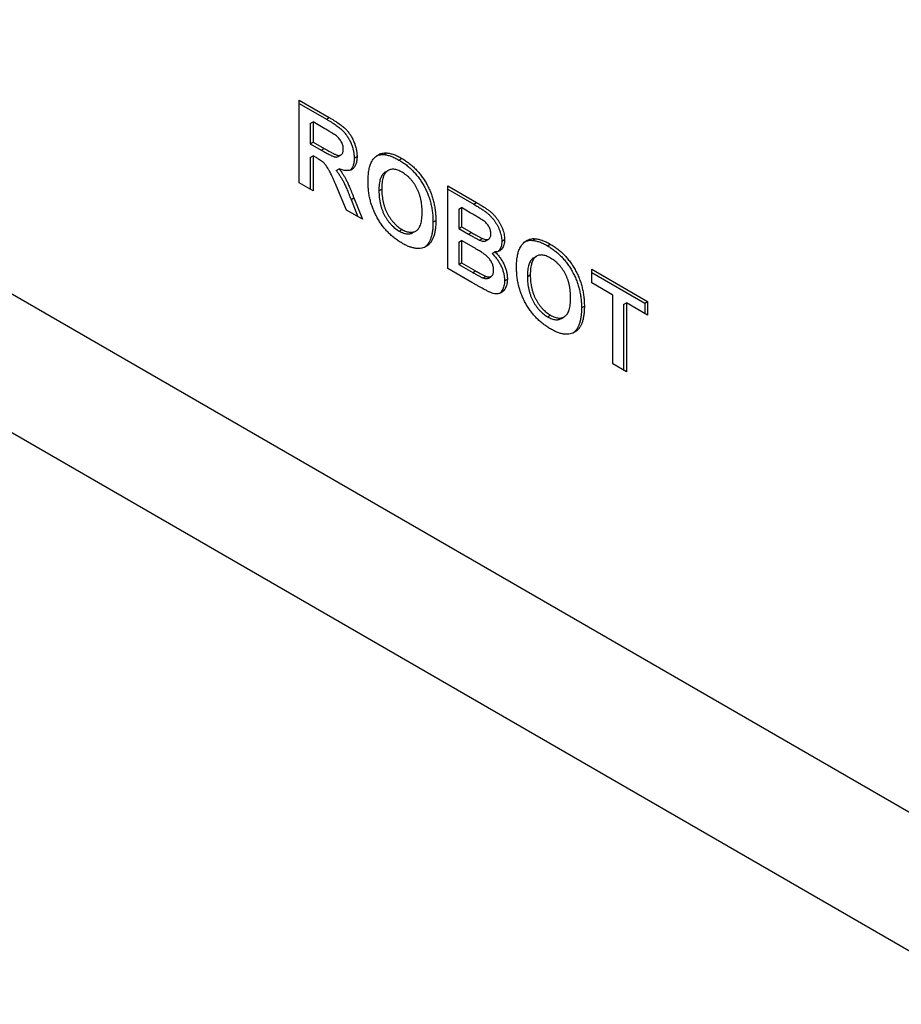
# Model space of a CAD drawing. Header units: millimetres. Extents: x 0 to 3364, y 0 to 2376.
# Tile 21 of 59: x 1646 to 1667, y 514 to 538. Entities that reach past the tile are written whole.
import ezdxf

# ---------------------------------------------------------------- set-up
doc = ezdxf.new("R2010")
doc.units = ezdxf.units.MM
doc.header["$LTSCALE"] = 0.2
doc.layers.add('01_Object Line', color=4, linetype='Continuous')
doc.styles.add('Rainbow-4.0 Style', font='malgunsl.ttf')
doc.dimstyles.new('Rainbow-4.0 Style', dxfattribs={"dimtxt": 3.5, "dimasz": 2.5, "dimexe": 1, "dimexo": 1, "dimgap": 1, "dimtad": 1, "dimdsep": 46, "dimtxsty": 'Rainbow-4.0 Style', "dimcen": 0, "dimclrd": 251, "dimclre": 251, "dimclrt": 7, "dimazin": 3, "dimtp": 0.1, "dimtm": 0.1, "dimtfac": 0.61, "dimtmove": 0, "dimatfit": 3, "dimfxl": 1, "dimlwd": -1, "dimlwe": -1, "dimarcsym": 1})

# ---------------------------------------------------------------- blocks, each defined once
blk = doc.blocks.new('A$C811bb05c')
for p, q in [((435.642, 231.016), (311.409, 302.742)), ((433.171, 229.014), (311.564, 299.223)), ((335.057, 295.948), (335.057, 297.989)), ((335.057, 297.989), (335.799, 297.56)), ((335.057, 297.907), (335.728, 297.52)), ((335.326, 297.411), (335.397, 297.452)), ((335.397, 297.452), (335.397, 296.955)), ((335.686, 297.285), (335.397, 297.452)), ((335.728, 297.52), (335.799, 297.56)), ((335.326, 297.411), (335.326, 296.914)), ((335.326, 296.914), (335.397, 296.955)), ((335.397, 296.955), (335.671, 296.797)), ((335.326, 296.914), (335.6, 296.756)), ((335.6, 296.756), (335.671, 296.797)), ((335.326, 296.574), (335.397, 296.615)), ((335.326, 296.574), (335.326, 295.792)), ((335.397, 296.615), (335.397, 295.751)), ((335.473, 296.571), (335.397, 296.615)), ((336.019, 296.597), (336.089, 296.638)), ((336.414, 296.558), (336.485, 296.599)), ((337.15, 296.645), (337.22, 296.686)), ((337.522, 296.51), (337.593, 296.551)), ((335.971, 296.253), (336.041, 296.293)), ((337.181, 296.212), (337.252, 296.253)), ((335.397, 295.751), (335.057, 295.948)), ((336.223, 295.274), (335.972, 295.883)), ((337.026, 295.751), (337.097, 295.792)), ((338.728, 293.828), (338.728, 295.869)), ((338.728, 295.869), (339.441, 295.458)), ((338.728, 295.787), (339.37, 295.417)), ((336.336, 295.532), (336.407, 295.572)), ((336.336, 295.532), (336.507, 295.11)), ((336.407, 295.572), (336.621, 295.045)), ((336.621, 295.045), (336.223, 295.274)), ((338.998, 295.292), (339.068, 295.333)), ((338.998, 295.292), (338.998, 294.821)), ((339.284, 295.208), (339.068, 295.333)), ((339.068, 295.333), (339.068, 294.861)), ((339.37, 295.417), (339.441, 295.458)), ((338.363, 294.975), (338.434, 295.016)), ((337.526, 294.754), (337.597, 294.795)), ((337.866, 294.715), (337.937, 294.756)), ((338.998, 294.821), (339.068, 294.861)), ((338.998, 294.821), (339.244, 294.679)), ((339.068, 294.861), (339.315, 294.719)), ((338.998, 294.48), (339.068, 294.521)), ((339.371, 294.346), (339.068, 294.521)), ((339.068, 294.521), (339.068, 293.972)), ((339.244, 294.679), (339.315, 294.719)), ((339.516, 294.528), (339.587, 294.569)), ((339.671, 294.515), (339.742, 294.556)), ((340.063, 294.503), (340.134, 294.544)), ((340.821, 294.525), (340.892, 294.566)), ((338.998, 294.48), (338.998, 293.931)), ((341.194, 294.39), (341.264, 294.431)), ((339.824, 294.199), (339.894, 294.24)), ((340.853, 294.092), (340.924, 294.133)), ((339.327, 293.482), (338.728, 293.828)), ((338.998, 293.931), (339.068, 293.972)), ((338.998, 293.931), (339.345, 293.731)), ((339.068, 293.972), (339.415, 293.771)), ((342.287, 293.474), (342.287, 293.815)), ((342.287, 293.815), (343.669, 293.017)), ((339.345, 293.731), (339.415, 293.771)), ((339.602, 293.595), (339.673, 293.635)), ((339.732, 293.594), (339.802, 293.634)), ((340.131, 293.528), (340.202, 293.569)), ((340.698, 293.631), (340.768, 293.672)), ((342.287, 293.733), (343.598, 292.976)), ((342.808, 293.174), (342.287, 293.474)), ((342.808, 291.472), (342.808, 293.174)), ((342.035, 292.855), (342.105, 292.896)), ((343.077, 292.936), (343.148, 292.977)), ((343.077, 292.936), (343.077, 291.317)), ((343.148, 292.977), (343.148, 291.276)), ((343.669, 292.676), (343.148, 292.977)), ((343.598, 292.976), (343.669, 293.017)), ((343.598, 292.976), (343.598, 292.717)), ((343.669, 293.017), (343.669, 292.676)), ((341.198, 292.634), (341.269, 292.675)), ((341.538, 292.595), (341.609, 292.636)), ((343.148, 291.276), (342.808, 291.472))]:
    blk.add_line(p, q)
for points, knots in [([(335.728, 297.52), (335.751, 297.506), (335.794, 297.481), (335.857, 297.443), (335.915, 297.404), (335.968, 297.368), (336.017, 297.332), (336.06, 297.298), (336.099, 297.265), (336.134, 297.232), (336.166, 297.198), (336.195, 297.164), (336.223, 297.127), (336.249, 297.089), (336.274, 297.049), (336.297, 297.008), (336.319, 296.964), (336.338, 296.92), (336.356, 296.874), (336.372, 296.828), (336.385, 296.783), (336.395, 296.738), (336.404, 296.692), (336.41, 296.647), (336.414, 296.602), (336.414, 296.573), (336.414, 296.558)], [0, 0, 0, 0, 0.069826, 0.134568, 0.194655, 0.249727, 0.300289, 0.346032, 0.387438, 0.424316, 0.459073, 0.493245, 0.527114, 0.561039, 0.595222, 0.629875, 0.664986, 0.701286, 0.737968, 0.774262, 0.810851, 0.84727, 0.884509, 0.92231, 0.960504, 1, 1, 1, 1]), ([(335.799, 297.56), (335.821, 297.547), (335.865, 297.522), (335.928, 297.483), (335.986, 297.445), (336.039, 297.409), (336.087, 297.373), (336.131, 297.339), (336.17, 297.305), (336.205, 297.272), (336.237, 297.239), (336.266, 297.205), (336.294, 297.168), (336.32, 297.13), (336.345, 297.09), (336.368, 297.048), (336.389, 297.005), (336.409, 296.96), (336.427, 296.915), (336.442, 296.869), (336.455, 296.824), (336.466, 296.778), (336.475, 296.733), (336.481, 296.688), (336.484, 296.643), (336.485, 296.614), (336.485, 296.599)], [0, 0, 0, 0, 0.069826, 0.134568, 0.194655, 0.249727, 0.300289, 0.346032, 0.387438, 0.424316, 0.459073, 0.493245, 0.527114, 0.561039, 0.595222, 0.629875, 0.664986, 0.701286, 0.737968, 0.774262, 0.810851, 0.84727, 0.884509, 0.92231, 0.960504, 1, 1, 1, 1]), ([(335.956, 297.123), (335.951, 297.126), (335.94, 297.134), (335.92, 297.146), (335.895, 297.162), (335.864, 297.181), (335.828, 297.203), (335.785, 297.228), (335.737, 297.256), (335.704, 297.275), (335.686, 297.285)], [0, 0, 0, 0, 0.052659, 0.124813, 0.21921, 0.333205, 0.469464, 0.625352, 0.802199, 1, 1, 1, 1]), ([(336.145, 296.777), (336.144, 296.793), (336.143, 296.824), (336.134, 296.873), (336.118, 296.92), (336.096, 296.966), (336.068, 297.01), (336.036, 297.051), (335.998, 297.09), (335.97, 297.111), (335.956, 297.123)], [0, 0, 0, 0, 0.132872, 0.256356, 0.372788, 0.488671, 0.607002, 0.72889, 0.858318, 1, 1, 1, 1]), ([(335.6, 296.756), (335.621, 296.744), (335.661, 296.721), (335.719, 296.689), (335.77, 296.661), (335.814, 296.638), (335.853, 296.619), (335.885, 296.604), (335.911, 296.594), (335.937, 296.586), (335.964, 296.584), (335.992, 296.585), (336.009, 296.592), (336.018, 296.597), (336.019, 296.597)], [0, 0, 0, 0, 0.1061221, 0.2021805, 0.287584, 0.3629904, 0.4271938, 0.481468, 0.525327, 0.5595485, 0.6156944, 0.669595, 0.7218197, 0.7278277, 0.7278277, 0.7278277, 0.7278277]), ([(335.671, 296.797), (335.692, 296.785), (335.732, 296.762), (335.789, 296.73), (335.84, 296.702), (335.885, 296.679), (335.924, 296.66), (335.956, 296.645), (335.982, 296.635), (336.008, 296.627), (336.035, 296.624), (336.063, 296.626), (336.087, 296.636), (336.108, 296.651), (336.124, 296.673), (336.137, 296.701), (336.143, 296.737), (336.144, 296.763), (336.145, 296.777)], [0, 0, 0, 0, 0.106122, 0.20218, 0.287584, 0.36299, 0.427194, 0.481468, 0.525327, 0.559548, 0.615694, 0.669595, 0.72182, 0.77391, 0.827085, 0.881359, 0.938795, 1, 1, 1, 1]), ([(335.972, 295.883), (335.96, 295.908), (335.938, 295.956), (335.907, 296.025), (335.877, 296.086), (335.852, 296.141), (335.828, 296.188), (335.808, 296.229), (335.791, 296.262), (335.771, 296.297), (335.748, 296.334), (335.72, 296.374), (335.692, 296.409), (335.661, 296.441), (335.625, 296.472), (335.582, 296.503), (335.53, 296.538), (335.493, 296.559), (335.473, 296.571)], [0, 0, 0, 0, 0.09159, 0.174865, 0.249829, 0.31616, 0.3741, 0.42377, 0.464839, 0.498075, 0.554161, 0.607388, 0.658016, 0.706819, 0.760886, 0.827647, 0.9071, 1, 1, 1, 1]), ([(336.485, 296.599), (336.484, 296.581), (336.484, 296.545), (336.478, 296.495), (336.47, 296.449), (336.458, 296.407), (336.442, 296.371), (336.423, 296.338), (336.4, 296.31), (336.374, 296.287), (336.345, 296.269), (336.311, 296.256), (336.275, 296.249), (336.235, 296.247), (336.191, 296.25), (336.144, 296.259), (336.094, 296.273), (336.059, 296.287), (336.041, 296.293)], [0, 0, 0, 0, 0.066195, 0.129362, 0.190795, 0.250525, 0.308782, 0.366645, 0.423722, 0.481911, 0.540044, 0.599083, 0.659656, 0.721689, 0.786833, 0.854049, 0.925302, 1, 1, 1, 1]), ([(336.414, 296.558), (336.414, 296.54), (336.413, 296.504), (336.408, 296.454), (336.399, 296.408), (336.387, 296.366), (336.371, 296.33), (336.352, 296.298), (336.333, 296.275), (336.321, 296.263), (336.317, 296.259)], [0, 0, 0, 0, 0.0661945, 0.1293624, 0.1907948, 0.2505245, 0.3087825, 0.3666452, 0.4237216, 0.4516503, 0.4516503, 0.4516503, 0.4516503]), ([(336.836, 296.448), (336.846, 296.467), (336.867, 296.506), (336.905, 296.556), (336.948, 296.598), (336.996, 296.633), (337.047, 296.661), (337.103, 296.679), (337.16, 296.689), (337.2, 296.687), (337.22, 296.686)], [0, 0, 0, 0, 0.128922, 0.256327, 0.384645, 0.513589, 0.640961, 0.763921, 0.883101, 1, 1, 1, 1]), ([(336.976, 296.618), (336.977, 296.619), (336.995, 296.626), (337.032, 296.638), (337.089, 296.648), (337.13, 296.646), (337.15, 296.645)], [0.6355162, 0.6355162, 0.6355162, 0.6355162, 0.6409605, 0.7639209, 0.8831008, 1, 1, 1, 1]), ([(337.15, 296.645), (337.163, 296.644), (337.191, 296.641), (337.234, 296.632), (337.278, 296.62), (337.324, 296.605), (337.371, 296.586), (337.42, 296.565), (337.471, 296.539), (337.505, 296.52), (337.522, 296.51)], [0, 0, 0, 0, 0.115824, 0.23411, 0.354106, 0.476628, 0.602521, 0.731466, 0.863531, 1, 1, 1, 1]), ([(337.22, 296.686), (337.234, 296.684), (337.261, 296.682), (337.304, 296.673), (337.349, 296.661), (337.394, 296.646), (337.442, 296.627), (337.491, 296.605), (337.541, 296.58), (337.575, 296.561), (337.593, 296.551)], [0, 0, 0, 0, 0.115824, 0.23411, 0.354106, 0.476628, 0.602521, 0.731466, 0.863531, 1, 1, 1, 1]), ([(337.522, 296.51), (337.553, 296.491), (337.614, 296.454), (337.703, 296.39), (337.787, 296.32), (337.866, 296.244), (337.941, 296.162), (338.01, 296.073), (338.075, 295.979), (338.135, 295.88), (338.189, 295.776), (338.236, 295.668), (338.275, 295.559), (338.308, 295.446), (338.333, 295.332), (338.351, 295.214), (338.361, 295.094), (338.363, 295.015), (338.363, 294.975)], [0, 0, 0, 0, 0.06654, 0.13022, 0.191362, 0.250596, 0.30863, 0.366331, 0.424068, 0.482723, 0.541892, 0.601416, 0.661683, 0.723504, 0.787984, 0.855208, 0.925639, 1, 1, 1, 1]), ([(337.593, 296.551), (337.624, 296.532), (337.685, 296.495), (337.774, 296.431), (337.858, 296.361), (337.937, 296.284), (338.011, 296.203), (338.081, 296.114), (338.146, 296.02), (338.206, 295.92), (338.26, 295.816), (338.307, 295.709), (338.346, 295.6), (338.378, 295.487), (338.403, 295.372), (338.421, 295.255), (338.432, 295.135), (338.433, 295.056), (338.434, 295.016)], [0, 0, 0, 0, 0.06654, 0.13022, 0.191362, 0.250596, 0.30863, 0.366331, 0.424068, 0.482723, 0.541892, 0.601416, 0.661683, 0.723504, 0.787984, 0.855208, 0.925639, 1, 1, 1, 1]), ([(335.971, 296.253), (335.988, 296.229), (336.022, 296.184), (336.069, 296.114), (336.111, 296.045), (336.142, 295.987), (336.167, 295.938), (336.187, 295.896), (336.208, 295.849), (336.23, 295.796), (336.255, 295.738), (336.281, 295.674), (336.308, 295.604), (336.326, 295.556), (336.336, 295.532)], [0, 0, 0, 0, 0.10712, 0.209649, 0.307658, 0.402219, 0.451672, 0.508779, 0.572757, 0.64366, 0.721852, 0.807549, 0.900259, 1, 1, 1, 1]), ([(336.041, 296.293), (336.059, 296.27), (336.093, 296.225), (336.139, 296.155), (336.181, 296.086), (336.213, 296.028), (336.238, 295.979), (336.257, 295.937), (336.279, 295.89), (336.301, 295.837), (336.326, 295.778), (336.351, 295.715), (336.379, 295.645), (336.397, 295.597), (336.407, 295.572)], [0, 0, 0, 0, 0.10712, 0.209649, 0.307658, 0.402219, 0.451672, 0.508779, 0.572757, 0.64366, 0.721852, 0.807549, 0.900259, 1, 1, 1, 1]), ([(336.757, 295.975), (336.757, 296), (336.757, 296.049), (336.761, 296.119), (336.767, 296.186), (336.776, 296.247), (336.787, 296.304), (336.8, 296.357), (336.817, 296.404), (336.829, 296.434), (336.836, 296.448)], [0, 0, 0, 0, 0.142626, 0.280099, 0.411798, 0.538154, 0.660002, 0.777042, 0.890637, 1, 1, 1, 1]), ([(337.181, 296.212), (337.175, 296.209), (337.158, 296.197), (337.13, 296.174), (337.102, 296.137), (337.079, 296.093), (337.059, 296.04), (337.045, 295.979), (337.033, 295.911), (337.027, 295.834), (337.026, 295.779), (337.026, 295.751)], [0.4246257, 0.4246257, 0.4246257, 0.4246257, 0.4531208, 0.5108201, 0.5703192, 0.6320702, 0.697128, 0.7660117, 0.8390411, 0.9168978, 1, 1, 1, 1]), ([(337.597, 296.208), (337.579, 296.218), (337.543, 296.238), (337.491, 296.26), (337.441, 296.275), (337.394, 296.283), (337.35, 296.283), (337.308, 296.277), (337.269, 296.263), (337.234, 296.243), (337.201, 296.215), (337.173, 296.178), (337.149, 296.134), (337.13, 296.081), (337.115, 296.02), (337.104, 295.952), (337.098, 295.875), (337.097, 295.82), (337.097, 295.792)], [0, 0, 0, 0, 0.061375, 0.120058, 0.176955, 0.232008, 0.287027, 0.341454, 0.39662, 0.453121, 0.51082, 0.570319, 0.63207, 0.697128, 0.766012, 0.839041, 0.916898, 1, 1, 1, 1]), ([(337.598, 294.454), (337.566, 294.473), (337.505, 294.511), (337.416, 294.575), (337.331, 294.645), (337.252, 294.722), (337.177, 294.803), (337.107, 294.891), (337.043, 294.985), (336.983, 295.084), (336.93, 295.187), (336.884, 295.293), (336.844, 295.401), (336.812, 295.512), (336.787, 295.625), (336.77, 295.74), (336.759, 295.858), (336.757, 295.935), (336.757, 295.975)], [0, 0, 0, 0, 0.067555, 0.132224, 0.19408, 0.253925, 0.312527, 0.370537, 0.428356, 0.487097, 0.546163, 0.605433, 0.665483, 0.72697, 0.790718, 0.857154, 0.926601, 1, 1, 1, 1]), ([(338.094, 295.222), (338.094, 295.25), (338.093, 295.306), (338.086, 295.39), (338.076, 295.47), (338.061, 295.547), (338.042, 295.622), (338.019, 295.693), (337.991, 295.761), (337.959, 295.826), (337.923, 295.887), (337.885, 295.945), (337.844, 295.999), (337.8, 296.049), (337.753, 296.095), (337.704, 296.137), (337.651, 296.175), (337.615, 296.197), (337.597, 296.208)], [0, 0, 0, 0, 0.083271, 0.161262, 0.234331, 0.303298, 0.367916, 0.429919, 0.488937, 0.54647, 0.602793, 0.657465, 0.71205, 0.766554, 0.822225, 0.879123, 0.938206, 1, 1, 1, 1]), ([(337.026, 295.751), (337.026, 295.722), (337.027, 295.667), (337.034, 295.584), (337.045, 295.504), (337.06, 295.426), (337.08, 295.351), (337.104, 295.278), (337.133, 295.208), (337.166, 295.141), (337.203, 295.078), (337.242, 295.019), (337.283, 294.963), (337.328, 294.913), (337.374, 294.867), (337.423, 294.824), (337.474, 294.786), (337.509, 294.765), (337.526, 294.754)], [0, 0, 0, 0, 0.082097, 0.158979, 0.231779, 0.300627, 0.365962, 0.428378, 0.4891, 0.54829, 0.606037, 0.662131, 0.717441, 0.772225, 0.827163, 0.882835, 0.94047, 1, 1, 1, 1]), ([(337.097, 295.792), (337.097, 295.763), (337.098, 295.708), (337.105, 295.625), (337.115, 295.545), (337.131, 295.467), (337.151, 295.391), (337.175, 295.319), (337.203, 295.249), (337.237, 295.182), (337.273, 295.119), (337.313, 295.06), (337.354, 295.004), (337.399, 294.954), (337.445, 294.907), (337.493, 294.865), (337.544, 294.827), (337.579, 294.806), (337.597, 294.795)], [0, 0, 0, 0, 0.082097, 0.158979, 0.231779, 0.300627, 0.365962, 0.428378, 0.4891, 0.54829, 0.606037, 0.662131, 0.717441, 0.772225, 0.827163, 0.882835, 0.94047, 1, 1, 1, 1]), ([(339.37, 295.417), (339.387, 295.407), (339.42, 295.388), (339.468, 295.359), (339.513, 295.332), (339.554, 295.307), (339.591, 295.281), (339.626, 295.258), (339.657, 295.236), (339.693, 295.209), (339.736, 295.174), (339.784, 295.127), (339.83, 295.078), (339.872, 295.023), (339.911, 294.966), (339.948, 294.905), (339.98, 294.84), (340.009, 294.773), (340.033, 294.705), (340.05, 294.636), (340.061, 294.568), (340.062, 294.525), (340.063, 294.503)], [0, 0, 0, 0, 0.054831, 0.105884, 0.153553, 0.197457, 0.237653, 0.274456, 0.307946, 0.337788, 0.393117, 0.446926, 0.500064, 0.552657, 0.605522, 0.658748, 0.713023, 0.769236, 0.826057, 0.882736, 0.940135, 1, 1, 1, 1]), ([(339.441, 295.458), (339.458, 295.448), (339.491, 295.429), (339.539, 295.4), (339.583, 295.373), (339.624, 295.347), (339.662, 295.322), (339.696, 295.299), (339.727, 295.277), (339.764, 295.249), (339.807, 295.215), (339.855, 295.168), (339.9, 295.118), (339.943, 295.064), (339.982, 295.007), (340.019, 294.946), (340.051, 294.881), (340.08, 294.814), (340.104, 294.745), (340.121, 294.677), (340.132, 294.609), (340.133, 294.566), (340.134, 294.544)], [0, 0, 0, 0, 0.054831, 0.105884, 0.153553, 0.197457, 0.237653, 0.274456, 0.307946, 0.337788, 0.393117, 0.446926, 0.500064, 0.552657, 0.605522, 0.658748, 0.713023, 0.769236, 0.826057, 0.882736, 0.940135, 1, 1, 1, 1]), ([(337.597, 294.795), (337.615, 294.785), (337.65, 294.766), (337.701, 294.745), (337.749, 294.731), (337.796, 294.724), (337.839, 294.724), (337.88, 294.731), (337.919, 294.745), (337.955, 294.766), (337.988, 294.795), (338.016, 294.832), (338.041, 294.877), (338.06, 294.93), (338.076, 294.991), (338.086, 295.061), (338.093, 295.138), (338.094, 295.193), (338.094, 295.222)], [0, 0, 0, 0, 0.059322, 0.116755, 0.172136, 0.226881, 0.280766, 0.335336, 0.390928, 0.447913, 0.506402, 0.566704, 0.629258, 0.695109, 0.764382, 0.838031, 0.916611, 1, 1, 1, 1]), ([(338.434, 295.016), (338.433, 294.976), (338.432, 294.899), (338.421, 294.793), (338.404, 294.696), (338.378, 294.612), (338.347, 294.536), (338.307, 294.473), (338.261, 294.42), (338.207, 294.379), (338.148, 294.347), (338.084, 294.328), (338.014, 294.32), (337.94, 294.324), (337.861, 294.339), (337.778, 294.366), (337.689, 294.404), (337.629, 294.437), (337.598, 294.454)], [0, 0, 0, 0, 0.074278, 0.144606, 0.211667, 0.275783, 0.337863, 0.39825, 0.45762, 0.516768, 0.57539, 0.6331, 0.690914, 0.749047, 0.808298, 0.869542, 0.933334, 1, 1, 1, 1]), ([(339.605, 295.016), (339.599, 295.02), (339.585, 295.029), (339.562, 295.044), (339.532, 295.062), (339.495, 295.085), (339.451, 295.111), (339.401, 295.14), (339.345, 295.173), (339.305, 295.196), (339.284, 295.208)], [0, 0, 0, 0, 0.054243, 0.12824, 0.222081, 0.336875, 0.472602, 0.628175, 0.803608, 1, 1, 1, 1]), ([(339.794, 294.682), (339.793, 294.697), (339.792, 294.727), (339.783, 294.774), (339.768, 294.819), (339.747, 294.864), (339.72, 294.906), (339.687, 294.946), (339.648, 294.983), (339.62, 295.005), (339.605, 295.016)], [0, 0, 0, 0, 0.13053, 0.250586, 0.366014, 0.479792, 0.596199, 0.718553, 0.852079, 1, 1, 1, 1]), ([(337.526, 294.754), (337.544, 294.745), (337.579, 294.726), (337.63, 294.704), (337.679, 294.69), (337.725, 294.683), (337.768, 294.683), (337.81, 294.69), (337.842, 294.702), (337.86, 294.712), (337.866, 294.715)], [0, 0, 0, 0, 0.0593221, 0.1167554, 0.1721358, 0.2268813, 0.2807663, 0.3353362, 0.3909275, 0.4199531, 0.4199531, 0.4199531, 0.4199531]), ([(338.363, 294.975), (338.363, 294.935), (338.361, 294.859), (338.35, 294.752), (338.333, 294.656), (338.308, 294.571), (338.276, 294.496), (338.236, 294.432), (338.196, 294.385), (338.167, 294.361), (338.155, 294.352)], [0, 0, 0, 0, 0.0742782, 0.1446057, 0.2116665, 0.275783, 0.3378631, 0.3982502, 0.45762, 0.4962073, 0.4962073, 0.4962073, 0.4962073]), ([(339.244, 294.679), (339.261, 294.668), (339.294, 294.649), (339.341, 294.623), (339.383, 294.599), (339.42, 294.578), (339.451, 294.561), (339.478, 294.548), (339.499, 294.536), (339.511, 294.531), (339.516, 294.528)], [0, 0, 0, 0, 0.19106, 0.363929, 0.517302, 0.652498, 0.76824, 0.864499, 0.941282, 1, 1, 1, 1]), ([(339.315, 294.719), (339.332, 294.709), (339.365, 294.69), (339.412, 294.664), (339.454, 294.64), (339.491, 294.619), (339.522, 294.602), (339.548, 294.588), (339.569, 294.577), (339.582, 294.572), (339.587, 294.569)], [0, 0, 0, 0, 0.19106, 0.363929, 0.517302, 0.652498, 0.76824, 0.864499, 0.941282, 1, 1, 1, 1]), ([(339.516, 294.528), (339.531, 294.522), (339.561, 294.51), (339.602, 294.501), (339.638, 294.502), (339.66, 294.509), (339.67, 294.515), (339.671, 294.515)], [0, 0, 0, 0, 0.1452599, 0.2791806, 0.4031465, 0.5224446, 0.5360456, 0.5360456, 0.5360456, 0.5360456]), ([(339.587, 294.569), (339.602, 294.563), (339.632, 294.551), (339.673, 294.542), (339.709, 294.543), (339.739, 294.553), (339.763, 294.572), (339.781, 294.599), (339.792, 294.637), (339.793, 294.666), (339.794, 294.682)], [0, 0, 0, 0, 0.14526, 0.279181, 0.403147, 0.522445, 0.638838, 0.753413, 0.872034, 1, 1, 1, 1]), ([(340.134, 294.544), (340.133, 294.521), (340.132, 294.475), (340.119, 294.415), (340.099, 294.361), (340.07, 294.317), (340.036, 294.281), (339.994, 294.255), (339.947, 294.24), (339.912, 294.24), (339.894, 294.24)], [0, 0, 0, 0, 0.127883, 0.252157, 0.376787, 0.502926, 0.628342, 0.751132, 0.874457, 1, 1, 1, 1]), ([(340.507, 294.328), (340.518, 294.348), (340.538, 294.386), (340.576, 294.436), (340.619, 294.478), (340.667, 294.514), (340.719, 294.542), (340.774, 294.559), (340.831, 294.569), (340.872, 294.567), (340.892, 294.566)], [0, 0, 0, 0, 0.128922, 0.256327, 0.384645, 0.513589, 0.640961, 0.763921, 0.883101, 1, 1, 1, 1]), ([(340.647, 294.498), (340.648, 294.499), (340.666, 294.507), (340.703, 294.518), (340.76, 294.528), (340.801, 294.526), (340.821, 294.525)], [0.6355162, 0.6355162, 0.6355162, 0.6355162, 0.6409605, 0.7639209, 0.8831008, 1, 1, 1, 1]), ([(340.821, 294.525), (340.835, 294.524), (340.862, 294.521), (340.905, 294.513), (340.95, 294.5), (340.995, 294.486), (341.043, 294.466), (341.092, 294.445), (341.142, 294.419), (341.176, 294.4), (341.194, 294.39)], [0, 0, 0, 0, 0.115824, 0.23411, 0.354106, 0.476628, 0.602521, 0.731466, 0.863531, 1, 1, 1, 1]), ([(340.892, 294.566), (340.905, 294.565), (340.933, 294.562), (340.976, 294.553), (341.02, 294.541), (341.066, 294.526), (341.113, 294.507), (341.162, 294.486), (341.213, 294.46), (341.247, 294.441), (341.264, 294.431)], [0, 0, 0, 0, 0.115824, 0.23411, 0.354106, 0.476628, 0.602521, 0.731466, 0.863531, 1, 1, 1, 1]), ([(339.862, 293.783), (339.861, 293.798), (339.86, 293.827), (339.852, 293.874), (339.84, 293.919), (339.822, 293.964), (339.799, 294.007), (339.772, 294.049), (339.74, 294.089), (339.709, 294.121), (339.68, 294.146), (339.653, 294.168), (339.619, 294.192), (339.581, 294.219), (339.536, 294.247), (339.486, 294.279), (339.431, 294.312), (339.392, 294.335), (339.371, 294.346)], [0, 0, 0, 0, 0.06201, 0.120696, 0.176255, 0.231267, 0.286442, 0.342925, 0.401446, 0.463858, 0.500356, 0.545451, 0.598688, 0.661396, 0.732508, 0.81263, 0.901781, 1, 1, 1, 1]), ([(340.063, 294.503), (340.062, 294.48), (340.061, 294.435), (340.048, 294.374), (340.028, 294.321), (340.002, 294.279), (339.982, 294.257), (339.972, 294.249)], [0, 0, 0, 0, 0.1278831, 0.2521572, 0.3767874, 0.5029258, 0.5992393, 0.5992393, 0.5992393, 0.5992393]), ([(340.428, 293.855), (340.428, 293.88), (340.429, 293.929), (340.433, 294), (340.439, 294.066), (340.448, 294.127), (340.458, 294.184), (340.472, 294.237), (340.488, 294.285), (340.501, 294.314), (340.507, 294.328)], [0, 0, 0, 0, 0.142626, 0.280099, 0.411798, 0.538154, 0.660002, 0.777042, 0.890637, 1, 1, 1, 1]), ([(341.194, 294.39), (341.225, 294.371), (341.286, 294.335), (341.374, 294.271), (341.458, 294.201), (341.537, 294.124), (341.612, 294.042), (341.682, 293.954), (341.747, 293.859), (341.806, 293.76), (341.86, 293.656), (341.907, 293.549), (341.947, 293.439), (341.979, 293.327), (342.004, 293.212), (342.022, 293.094), (342.033, 292.974), (342.034, 292.896), (342.035, 292.855)], [0, 0, 0, 0, 0.06654, 0.13022, 0.191362, 0.250596, 0.30863, 0.366331, 0.424068, 0.482723, 0.541892, 0.601416, 0.661683, 0.723504, 0.787984, 0.855208, 0.925639, 1, 1, 1, 1]), ([(341.264, 294.431), (341.295, 294.412), (341.356, 294.375), (341.445, 294.311), (341.529, 294.241), (341.608, 294.165), (341.683, 294.083), (341.752, 293.995), (341.817, 293.9), (341.877, 293.801), (341.931, 293.697), (341.978, 293.589), (342.017, 293.48), (342.05, 293.368), (342.075, 293.253), (342.093, 293.135), (342.103, 293.015), (342.105, 292.936), (342.105, 292.896)], [0, 0, 0, 0, 0.06654, 0.13022, 0.191362, 0.250596, 0.30863, 0.366331, 0.424068, 0.482723, 0.541892, 0.601416, 0.661683, 0.723504, 0.787984, 0.855208, 0.925639, 1, 1, 1, 1]), ([(339.824, 294.199), (339.836, 294.187), (339.859, 294.164), (339.893, 294.127), (339.925, 294.089), (339.955, 294.05), (339.982, 294.01), (340.007, 293.968), (340.031, 293.926), (340.052, 293.882), (340.07, 293.838), (340.086, 293.794), (340.1, 293.749), (340.112, 293.705), (340.12, 293.661), (340.127, 293.616), (340.13, 293.572), (340.131, 293.543), (340.131, 293.528)], [0, 0, 0, 0, 0.067041, 0.132557, 0.19578, 0.258217, 0.318868, 0.379478, 0.440087, 0.500739, 0.561785, 0.621919, 0.682673, 0.743576, 0.805446, 0.868975, 0.933677, 1, 1, 1, 1]), ([(339.894, 294.24), (339.906, 294.228), (339.93, 294.205), (339.964, 294.168), (339.996, 294.13), (340.025, 294.091), (340.053, 294.051), (340.078, 294.009), (340.102, 293.967), (340.122, 293.923), (340.141, 293.879), (340.157, 293.834), (340.171, 293.79), (340.182, 293.746), (340.191, 293.701), (340.197, 293.657), (340.201, 293.613), (340.201, 293.584), (340.202, 293.569)], [0, 0, 0, 0, 0.067041, 0.132557, 0.19578, 0.258217, 0.318868, 0.379478, 0.440087, 0.500739, 0.561785, 0.621919, 0.682673, 0.743576, 0.805446, 0.868975, 0.933677, 1, 1, 1, 1]), ([(340.853, 294.092), (340.847, 294.089), (340.829, 294.078), (340.802, 294.054), (340.774, 294.017), (340.75, 293.973), (340.731, 293.921), (340.716, 293.86), (340.705, 293.791), (340.699, 293.715), (340.698, 293.66), (340.698, 293.631)], [0.4246257, 0.4246257, 0.4246257, 0.4246257, 0.4531208, 0.5108201, 0.5703192, 0.6320702, 0.697128, 0.7660117, 0.8390411, 0.9168978, 1, 1, 1, 1]), ([(341.269, 294.088), (341.25, 294.098), (341.214, 294.118), (341.162, 294.14), (341.112, 294.155), (341.065, 294.163), (341.021, 294.164), (340.98, 294.157), (340.941, 294.144), (340.905, 294.123), (340.873, 294.095), (340.845, 294.058), (340.821, 294.014), (340.801, 293.962), (340.787, 293.9), (340.776, 293.832), (340.769, 293.755), (340.769, 293.7), (340.768, 293.672)], [0, 0, 0, 0, 0.061375, 0.120058, 0.176955, 0.232008, 0.287027, 0.341454, 0.39662, 0.453121, 0.51082, 0.570319, 0.63207, 0.697128, 0.766012, 0.839041, 0.916898, 1, 1, 1, 1]), ([(341.765, 293.102), (341.765, 293.131), (341.764, 293.186), (341.758, 293.27), (341.747, 293.35), (341.733, 293.428), (341.713, 293.502), (341.69, 293.573), (341.662, 293.641), (341.63, 293.706), (341.595, 293.767), (341.557, 293.825), (341.515, 293.879), (341.472, 293.929), (341.425, 293.975), (341.375, 294.017), (341.323, 294.056), (341.287, 294.077), (341.269, 294.088)], [0, 0, 0, 0, 0.083271, 0.161262, 0.234331, 0.303298, 0.367916, 0.429919, 0.488937, 0.54647, 0.602793, 0.657465, 0.71205, 0.766554, 0.822225, 0.879123, 0.938206, 1, 1, 1, 1]), ([(339.673, 293.635), (339.686, 293.631), (339.713, 293.622), (339.749, 293.619), (339.782, 293.624), (339.81, 293.637), (339.833, 293.66), (339.85, 293.692), (339.86, 293.733), (339.861, 293.766), (339.862, 293.783)], [0, 0, 0, 0, 0.128882, 0.250408, 0.369283, 0.487615, 0.607843, 0.730168, 0.85905, 1, 1, 1, 1]), ([(341.269, 292.335), (341.238, 292.354), (341.177, 292.391), (341.087, 292.455), (341.003, 292.525), (340.923, 292.602), (340.848, 292.683), (340.779, 292.771), (340.714, 292.865), (340.655, 292.964), (340.601, 293.067), (340.555, 293.173), (340.515, 293.281), (340.484, 293.392), (340.458, 293.505), (340.441, 293.62), (340.43, 293.738), (340.429, 293.815), (340.428, 293.855)], [0, 0, 0, 0, 0.067555, 0.132224, 0.19408, 0.253925, 0.312527, 0.370537, 0.428356, 0.487097, 0.546163, 0.605433, 0.665483, 0.72697, 0.790718, 0.857154, 0.926601, 1, 1, 1, 1]), ([(339.345, 293.731), (339.361, 293.721), (339.392, 293.703), (339.435, 293.679), (339.475, 293.657), (339.509, 293.639), (339.539, 293.623), (339.564, 293.61), (339.585, 293.601), (339.597, 293.597), (339.602, 293.595)], [0, 0, 0, 0, 0.188097, 0.356994, 0.509418, 0.64271, 0.759541, 0.857263, 0.937473, 1, 1, 1, 1]), ([(339.415, 293.771), (339.432, 293.762), (339.462, 293.744), (339.506, 293.72), (339.545, 293.698), (339.58, 293.68), (339.61, 293.664), (339.635, 293.651), (339.656, 293.642), (339.668, 293.637), (339.673, 293.635)], [0, 0, 0, 0, 0.188097, 0.356994, 0.509418, 0.64271, 0.759541, 0.857263, 0.937473, 1, 1, 1, 1]), ([(339.602, 293.595), (339.616, 293.59), (339.642, 293.581), (339.678, 293.579), (339.708, 293.583), (339.725, 293.59), (339.732, 293.594)], [0, 0, 0, 0, 0.1288821, 0.2504078, 0.3692825, 0.4578999, 0.4578999, 0.4578999, 0.4578999]), ([(340.202, 293.569), (340.201, 293.546), (340.2, 293.501), (340.189, 293.438), (340.171, 293.381), (340.147, 293.329), (340.117, 293.285), (340.081, 293.249), (340.04, 293.223), (339.994, 293.206), (339.942, 293.2), (339.885, 293.205), (339.822, 293.221), (339.778, 293.239), (339.755, 293.249)], [0, 0, 0, 0, 0.081255, 0.162135, 0.244884, 0.329397, 0.413636, 0.495044, 0.574817, 0.654649, 0.735398, 0.818839, 0.906654, 1, 1, 1, 1]), ([(340.698, 293.631), (340.698, 293.603), (340.699, 293.548), (340.706, 293.464), (340.716, 293.384), (340.732, 293.306), (340.752, 293.231), (340.776, 293.158), (340.804, 293.088), (340.838, 293.022), (340.874, 292.958), (340.914, 292.899), (340.955, 292.844), (340.999, 292.793), (341.046, 292.747), (341.094, 292.704), (341.145, 292.667), (341.18, 292.645), (341.198, 292.634)], [0, 0, 0, 0, 0.082097, 0.158979, 0.231779, 0.300627, 0.365962, 0.428378, 0.4891, 0.54829, 0.606037, 0.662131, 0.717441, 0.772225, 0.827163, 0.882835, 0.94047, 1, 1, 1, 1]), ([(340.768, 293.672), (340.769, 293.644), (340.769, 293.588), (340.776, 293.505), (340.787, 293.425), (340.802, 293.347), (340.822, 293.272), (340.846, 293.199), (340.875, 293.129), (340.909, 293.062), (340.945, 292.999), (340.984, 292.94), (341.026, 292.884), (341.07, 292.834), (341.116, 292.788), (341.165, 292.745), (341.216, 292.707), (341.251, 292.686), (341.269, 292.675)], [0, 0, 0, 0, 0.082097, 0.158979, 0.231779, 0.300627, 0.365962, 0.428378, 0.4891, 0.54829, 0.606037, 0.662131, 0.717441, 0.772225, 0.827163, 0.882835, 0.94047, 1, 1, 1, 1]), ([(339.755, 293.249), (339.747, 293.253), (339.727, 293.263), (339.693, 293.28), (339.651, 293.302), (339.601, 293.329), (339.544, 293.36), (339.479, 293.397), (339.405, 293.438), (339.354, 293.467), (339.327, 293.482)], [0, 0, 0, 0, 0.061321, 0.140766, 0.238316, 0.354022, 0.487867, 0.640687, 0.810851, 1, 1, 1, 1]), ([(340.131, 293.528), (340.13, 293.505), (340.129, 293.46), (340.118, 293.398), (340.1, 293.34), (340.076, 293.289), (340.048, 293.246), (340.026, 293.223), (340.015, 293.214)], [0, 0, 0, 0, 0.081255, 0.1621349, 0.2448844, 0.3293967, 0.4136361, 0.4814888, 0.4814888, 0.4814888, 0.4814888]), ([(341.269, 292.675), (341.286, 292.666), (341.321, 292.647), (341.372, 292.625), (341.421, 292.611), (341.467, 292.604), (341.511, 292.604), (341.552, 292.611), (341.591, 292.626), (341.627, 292.646), (341.66, 292.675), (341.688, 292.712), (341.712, 292.757), (341.732, 292.81), (341.747, 292.871), (341.757, 292.941), (341.764, 293.018), (341.765, 293.073), (341.765, 293.102)], [0, 0, 0, 0, 0.059322, 0.116755, 0.172136, 0.226881, 0.280766, 0.335336, 0.390928, 0.447913, 0.506402, 0.566704, 0.629258, 0.695109, 0.764382, 0.838031, 0.916611, 1, 1, 1, 1]), ([(342.105, 292.896), (342.105, 292.856), (342.104, 292.78), (342.093, 292.673), (342.075, 292.577), (342.05, 292.492), (342.018, 292.417), (341.979, 292.353), (341.933, 292.3), (341.879, 292.259), (341.82, 292.227), (341.755, 292.209), (341.686, 292.2), (341.612, 292.204), (341.533, 292.219), (341.449, 292.246), (341.361, 292.284), (341.3, 292.318), (341.269, 292.335)], [0, 0, 0, 0, 0.074278, 0.144606, 0.211667, 0.275783, 0.337863, 0.39825, 0.45762, 0.516768, 0.57539, 0.6331, 0.690914, 0.749047, 0.808298, 0.869542, 0.933334, 1, 1, 1, 1]), ([(342.035, 292.855), (342.034, 292.816), (342.033, 292.739), (342.022, 292.632), (342.005, 292.536), (341.979, 292.451), (341.948, 292.376), (341.908, 292.313), (341.867, 292.265), (341.838, 292.241), (341.826, 292.233)], [0, 0, 0, 0, 0.0742782, 0.1446057, 0.2116665, 0.275783, 0.3378631, 0.3982502, 0.45762, 0.4962073, 0.4962073, 0.4962073, 0.4962073]), ([(341.198, 292.634), (341.216, 292.625), (341.251, 292.606), (341.302, 292.584), (341.35, 292.57), (341.396, 292.563), (341.44, 292.563), (341.481, 292.57), (341.513, 292.582), (341.532, 292.592), (341.538, 292.595)], [0, 0, 0, 0, 0.0593221, 0.1167554, 0.1721358, 0.2268813, 0.2807663, 0.3353362, 0.3909275, 0.4199531, 0.4199531, 0.4199531, 0.4199531])]:
    blk.add_open_spline(points, degree=3, knots=knots)

msp = doc.modelspace()

# ---------------------------------------------------------------- block references
at = {"layer": '01_Object Line'}
msp.add_blockref('A$C811bb05c', (1317.491, 238.055), dxfattribs=at)

# ---------------------------------------------------------------- leaders
at = {"annotation_type": 0, "has_hookline": 1, "hookline_direction": 0, "text_width": 441.723}
msp.add_leader([(1644.975, 578.956), (1644.975, 97.555), (1841.432, 96.555)], dimstyle='Rainbow-4.0 Style', override={"dimscale": 5, "dimclrd": 1, "dimldrblk": 'DotSmall'}, dxfattribs=at)

doc.saveas('drawing.dxf')
